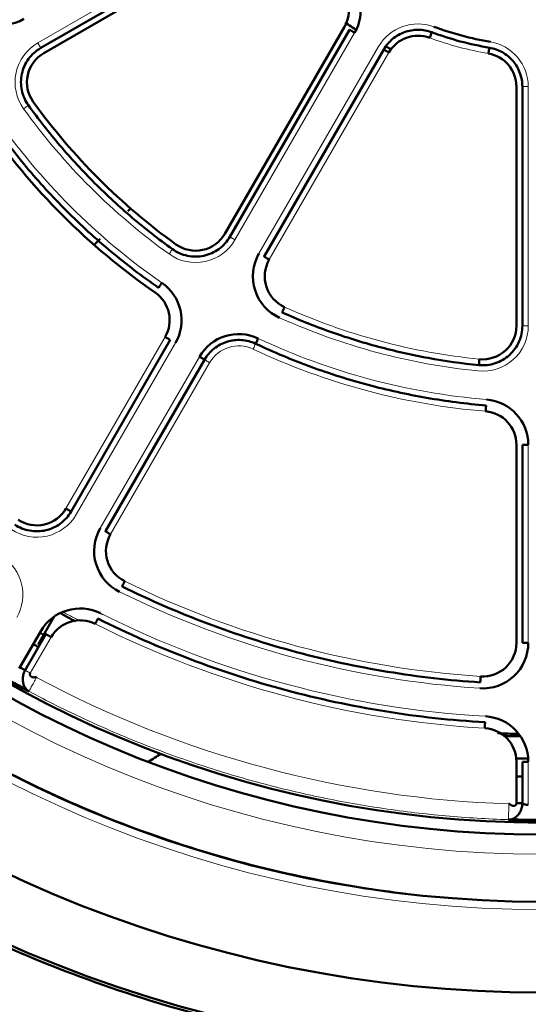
# Model space of a CAD drawing. Header units: millimetres. Extents: x 5 to 579, y 5 to 290.
# Tile 28 of 85: x 236 to 242, y 145 to 158. Entities that reach past the tile are written whole.
import ezdxf

# ---------------------------------------------------------------- set-up
doc = ezdxf.new("R2010")
doc.units = ezdxf.units.MM
doc.layers.add('1', color=7, linetype='Continuous', true_color=0xffffff)

msp = doc.modelspace()

# ---------------------------------------------------------------- linework, layer by layer
at = {"layer": '1', "color": 2, "linetype": 'Continuous', "lineweight": 13}
for p, q in [((235.93854, 157.57022), (238.55856, 159.08289)), ((239.94359, 157.69787), (238.43091, 155.07784)), ((238.73402, 154.90284), (240.24669, 157.52287)), ((238.86392, 154.82784), (240.3766, 157.44787)), ((242.13867, 157.01591), (242.13867, 153.99057)), ((237.54786, 153.84835), (236.29445, 151.67738)), ((237.67777, 153.77336), (236.42436, 151.60238)), ((236.72746, 151.42738), (237.98088, 153.59835)), ((236.85737, 151.35238), (238.11078, 153.52336)), ((242.13867, 152.48428), (242.13867, 149.97746)), ((235.84301, 149.59546), (236.10595, 150.05089)), ((242.13867, 148.47463), (242.13867, 147.92796))]:
    msp.add_line(p, q, dxfattribs=at)
at = {"layer": '1', "color": 7, "linetype": 'Continuous', "lineweight": 50}
for p, q in [((235.97604, 157.50526), (238.59606, 159.01794)), ((238.63356, 158.95299), (236.01354, 157.44031)), ((238.30101, 155.15284), (239.81368, 157.77287)), ((239.87863, 157.73537), (238.36596, 155.11534)), ((238.79897, 154.86534), (240.31164, 157.48537)), ((241.98867, 153.99057), (241.98867, 157.01591)), ((242.06367, 157.01591), (242.06367, 153.99057)), ((237.07525, 155.44041), (237.11031, 155.47547)), ((236.64971, 155.01487), (236.72497, 155.09013)), ((237.61281, 153.81086), (236.3594, 151.63988)), ((236.79242, 151.38988), (238.04583, 153.56086)), ((241.98867, 149.97746), (241.98867, 152.48428)), ((242.06367, 152.48428), (242.06367, 149.97746)), ((235.94206, 149.95719), (236.14622, 150.31081)), ((235.70272, 149.65247), (235.97605, 150.1259)), ((236.041, 150.08839), (235.77806, 149.63296)), ((241.98867, 147.94874), (241.98867, 148.47463)), ((242.06367, 148.47463), (242.06367, 147.94874))]:
    msp.add_line(p, q, dxfattribs=at)
msp.add_circle((242.31367, 161.45297), 13.9, dxfattribs=at)
for centre, radius, start, end in [((242.31367, 161.45297), 14.75, 90, 270), ((242.31367, 161.45297), 13.75, 90, 270), ((242.31367, 161.45297), 16.70868, 180, 0), ((242.31367, 161.45297), 15.89931, 180, 0), ((239.44562, 157.98537), 0.575, 330, 50.405932), ((239.44562, 157.98537), 0.425, 330, 50.405932), ((235.47604, 158.37129), 0.575, 204.26083, 300), ((242.31367, 161.45297), 4.39827, 235.525772, 237.883877), ((242.31367, 161.45297), 3.925, 249.594068, 260.405932), ((240.74466, 157.23537), 0.425, 69.594068, 150), ((242.31367, 161.45297), 4, 249.594068, 260.405932), ((242.31367, 161.45297), 4.39827, 243.455024, 244.277604), ((236.22604, 157.07225), 0.425, 120, 215.73917), ((241.56367, 157.01591), 0.425, 0, 80.405932), ((242.31367, 161.45297), 7.925, 215.73917, 234.26083), ((242.31367, 161.45297), 8.575, 214.780192, 235.219808), ((237.93295, 155.36534), 0.425, 234.26083, 330), ((239.23199, 154.61534), 0.575, 150, 245.73917), ((239.23199, 154.61534), 0.425, 150, 245.73917), ((237.1798, 154.06086), 0.575, 330, 55.219808), ((237.1798, 154.06086), 0.425, 330, 55.219808), ((241.56367, 153.99057), 0.425, 264.26083, 0), ((238.47884, 153.31086), 0.575, 64.780192, 150), ((241.56367, 152.48428), 0.575, 0, 85.219808), ((241.56367, 152.48428), 0.425, 0, 85.219808), ((235.92639, 151.88988), 0.425, 236.260665, 330), ((237.22543, 151.13988), 0.575, 150, 243.739335), ((237.22543, 151.13988), 0.425, 150, 243.739335), ((236.47401, 149.83839), 0.575, 63.307362, 150), ((236.47401, 149.83839), 0.425, 63.307362, 150), ((242.31359, 161.45295), 13.16967, 240.761859, 241.08798), ((241.56367, 149.97746), 0.575, 266.260665, 0), ((241.56367, 149.97746), 0.425, 266.260665, 0), ((242.31367, 161.45297), 13.50649, 240.741562, 241.059375), ((241.56367, 148.47463), 0.575, 0, 86.692638), ((241.56367, 148.47463), 0.425, 0, 86.692638), ((236.06367, 150.62766), 2.5, 300.568847, 304.846659), ((242.31367, 161.45297), 12.94, 268.554375, 269.22375), ((242.31359, 161.45295), 13.16967, 268.585934, 268.912056), ((242.31367, 161.45297), 13.50649, 268.619062, 268.936875), ((242.31367, 161.45297), 13.72587, 269.258692, 270)]:
    msp.add_arc(centre, radius, start, end, dxfattribs=at)
at = {"layer": '1', "color": 2, "linetype": 'Continuous', "lineweight": 13}
for centre, radius, start, end in [((242.31367, 161.45297), 14.85, 180, 0), ((242.31367, 161.45297), 14.15, 180, 0), ((240.74466, 157.23537), 0.575, 69.594068, 150), ((242.31367, 161.45297), 4.075, 249.594068, 260.405932), ((236.22604, 157.07225), 0.575, 120, 215.73917), ((241.56367, 157.01591), 0.575, 0, 80.405932), ((242.31367, 161.45297), 8.075, 215.73917, 234.26083), ((242.31367, 161.45297), 8.425, 214.780192, 235.219808), ((237.93295, 155.36534), 0.575, 234.26083, 330), ((242.31367, 161.45297), 7.925, 245.73917, 264.26083), ((242.31367, 161.45297), 8.075, 245.73917, 264.26083), ((241.56367, 153.99057), 0.575, 264.26083, 0), ((238.47884, 153.31086), 0.425, 64.780192, 150), ((242.31367, 161.45297), 8.425, 244.780192, 265.219808), ((242.31367, 161.45297), 8.575, 244.780192, 265.219808), ((235.92639, 151.88988), 0.575, 236.260665, 330), ((235.17498, 150.58839), 0.575, 330, 56.692638), ((242.31367, 161.45297), 11.925, 243.739335, 266.260665), ((242.31367, 161.45297), 12.075, 243.739335, 266.260665), ((242.31367, 161.45297), 12.43015, 242.96095, 243.457225), ((242.31367, 161.45297), 12.425, 243.307362, 266.692638), ((242.31367, 161.45297), 12.575, 243.307362, 266.692638), ((242.31367, 161.45297), 13.51828, 241.780188, 268.219812)]:
    msp.add_arc(centre, radius, start, end, dxfattribs=at)
at = {"layer": '1', "color": 7, "linetype": 'Continuous', "lineweight": 50}
for points in [[(225.56367, 161.45297), (225.56367, 160.90505), (225.61753, 159.80844), (225.8591, 158.17998), (226.25915, 156.58288), (226.81381, 155.03272), (227.51774, 153.54438), (228.36416, 152.13221), (229.34493, 150.8098), (230.45059, 149.58989), (231.6705, 148.48423), (232.99291, 147.50347), (234.40508, 146.65704), (235.89342, 145.95311), (237.44358, 145.39845), (239.04065, 144.99841), (240.66924, 144.75683), (242.31367, 144.67605), (243.9581, 144.75683), (245.58669, 144.99841), (247.18375, 145.39845), (248.73392, 145.95311), (250.22226, 146.65704), (251.63443, 147.50347), (252.95684, 148.48423), (254.17675, 149.58989), (255.28241, 150.8098), (256.26318, 152.13221), (257.1096, 153.54438), (257.81353, 155.03272), (258.36819, 156.58288), (258.76823, 158.17998), (259.00981, 159.80844), (259.06367, 160.90505), (259.06367, 161.45297)], [(240.31165, 157.48537), (240.34073, 157.53575), (240.41735, 157.62703), (240.57182, 157.71552), (240.74725, 157.74578), (240.86447, 157.72427), (240.91899, 157.70399)], [(240.91899, 157.70399), (240.91899, 157.70399), (240.91763, 157.70033), (240.91181, 157.68469), (240.90312, 157.66132), (240.89624, 157.64284), (240.89284, 157.6337)], [(235.82019, 156.7802), (235.77982, 156.83631), (235.72202, 156.96712), (235.72286, 157.1804), (235.80973, 157.37519), (235.91618, 157.47071), (235.97604, 157.50526)], [(241.647, 157.50892), (241.70436, 157.49922), (241.81663, 157.45924), (241.95343, 157.34532), (242.04295, 157.19145), (242.06367, 157.07409), (242.06367, 157.01591)], [(237.6409, 154.9595), (237.46602, 155.08534), (237.12628, 155.35129), (236.65066, 155.78996), (236.21199, 156.26558), (235.94604, 156.60533), (235.82019, 156.7802)], [(235.33222, 156.60432), (235.47632, 156.39684), (235.78319, 155.99452), (236.29529, 155.4346), (236.85521, 154.9225), (237.25754, 154.61562), (237.46502, 154.47153)], [(238.36596, 155.11534), (238.3314, 155.05548), (238.23589, 154.94903), (238.0411, 154.86217), (237.82782, 154.86132), (237.697, 154.91913), (237.6409, 154.9595)], [(237.46501, 154.47152), (237.46502, 154.47153), (237.46724, 154.47473), (237.47676, 154.48844), (237.49098, 154.50892), (237.50224, 154.52512), (237.5078, 154.53313)], [(241.51367, 153.49307), (241.2993, 153.51462), (240.8721, 153.57507), (240.24086, 153.71715), (239.62315, 153.90972), (239.22296, 154.07097), (239.02654, 154.1595)], [(242.06367, 153.99057), (242.06367, 153.92145), (242.03418, 153.7815), (241.90892, 153.60888), (241.72464, 153.50151), (241.58244, 153.48616), (241.51367, 153.49307)], [(238.69189, 153.7632), (238.63614, 153.78945), (238.51363, 153.8214), (238.32594, 153.79907), (238.15904, 153.71034), (238.07664, 153.61422), (238.04583, 153.56086)], [(238.69189, 153.7632), (238.92041, 153.65556), (239.38734, 153.46057), (240.11079, 153.23172), (240.85175, 153.06819), (241.35361, 153.00359), (241.60534, 152.98254)], [(241.51367, 153.49307), (241.51367, 153.49308), (241.51406, 153.49696), (241.51573, 153.51356), (241.51822, 153.53837), (241.52019, 153.55799), (241.52117, 153.5677)], [(236.3594, 151.63988), (236.32556, 151.58126), (236.23259, 151.47674), (236.04317, 151.38927), (235.83459, 151.38391), (235.70498, 151.4365), (235.64868, 151.4741)], [(241.53106, 149.47852), (241.13898, 149.50415), (240.35681, 149.594), (239.20284, 149.8432), (238.07887, 150.20437), (237.35656, 150.51764), (237.0042, 150.69149)], [(236.69862, 150.28511), (236.69861, 150.28511), (236.69686, 150.28162), (236.68937, 150.26671), (236.67817, 150.24444), (236.66931, 150.22682), (236.66493, 150.2181)], [(236.69862, 150.28511), (237.0783, 150.09421), (237.85773, 149.75092), (239.07281, 149.35794), (240.3216, 149.09073), (241.16825, 148.99831), (241.59252, 148.97379)], [(236.01255, 150.07929), (235.99654, 150.08816), (235.98054, 150.09706), (235.96457, 150.106)], [(241.53106, 149.47852), (241.53106, 149.47853), (241.53131, 149.48242), (241.5324, 149.49907), (241.53403, 149.52395), (241.53532, 149.54363), (241.53595, 149.55336)], [(241.74866, 148.8355), (241.83527, 148.83162), (241.92192, 148.82863), (242.0086, 148.82654)]]:
    msp.add_open_spline(points, degree=3, dxfattribs=at)
for points, knots in [([(240.59408, 146.80355), (240.20586, 146.84913), (239.34229, 146.98547), (238.02509, 147.31541), (236.66001, 147.80384), (235.34939, 148.42372), (234.10583, 149.16908), (232.94132, 150.03274), (231.86708, 151.00638), (230.89343, 152.08063), (230.02978, 153.24514), (229.28442, 154.4887), (228.66454, 155.7993), (228.17611, 157.16447), (227.70669, 159.03798), (227.56367, 160.48721), (227.56367, 161.45297)], [0, 0, 0, 0, 0.05468854, 0.12222241, 0.18975627, 0.25729014, 0.32482401, 0.39235788, 0.45989175, 0.52742562, 0.59495948, 0.66249335, 0.73002722, 0.79756109, 0.86509496, 1, 1, 1, 1]), ([(239.94358, 157.69787), (239.93933, 157.70032), (239.93508, 157.70278), (239.92674, 157.70759), (239.92266, 157.70995), (239.9148, 157.71449), (239.91103, 157.71666), (239.90396, 157.72074), (239.90066, 157.72265), (239.89465, 157.72612), (239.89194, 157.72768), (239.88722, 157.73041), (239.8852, 157.73157), (239.88195, 157.73345), (239.88071, 157.73417), (239.87906, 157.73512), (239.87864, 157.73537), (239.87864, 157.73536)], [0, 0, 0, 0, 0.12524183, 0.12524183, 0.25048366, 0.25048366, 0.3757255, 0.3757255, 0.50096733, 0.50096733, 0.62620916, 0.62620916, 0.75145099, 0.75145099, 0.87669283, 0.87669283, 1, 1, 1, 1]), ([(240.3766, 157.44787), (240.37235, 157.45032), (240.3681, 157.45278), (240.35976, 157.45759), (240.35567, 157.45995), (240.34781, 157.46449), (240.34405, 157.46666), (240.33698, 157.47074), (240.33368, 157.47265), (240.32766, 157.47612), (240.32495, 157.47768), (240.32023, 157.48041), (240.31822, 157.48157), (240.31496, 157.48345), (240.31372, 157.48417), (240.31208, 157.48512), (240.31165, 157.48537), (240.31165, 157.48536)], [0, 0, 0, 0, 0.12524183, 0.12524183, 0.25048366, 0.25048366, 0.3757255, 0.3757255, 0.50096733, 0.50096733, 0.62620916, 0.62620916, 0.75145099, 0.75145099, 0.87669283, 0.87669283, 1, 1, 1, 1]), ([(241.6345, 157.43497), (241.63613, 157.44459), (241.63942, 157.46403), (241.64357, 157.48861), (241.64635, 157.50505), (241.647, 157.50892), (241.647, 157.50892)], [0, 0, 0, 0, 0.25024982, 0.50049963, 0.75074945, 1, 1, 1, 1]), ([(238.79897, 154.86534), (238.79902, 154.86531), (238.79943, 154.86507), (238.80105, 154.86414), (238.80229, 154.86343), (238.80554, 154.86155), (238.80756, 154.86038), (238.81228, 154.85766), (238.81499, 154.85609), (238.821, 154.85262), (238.8243, 154.85072), (238.83137, 154.84663), (238.83514, 154.84446), (238.843, 154.83992), (238.84708, 154.83756), (238.85542, 154.83275), (238.85967, 154.83029), (238.86392, 154.82784)], [0, 0, 0, 0, 0.11950619, 0.11950619, 0.24529102, 0.24529102, 0.37107585, 0.37107585, 0.49686068, 0.49686068, 0.62264551, 0.62264551, 0.74843034, 0.74843034, 0.87421517, 0.87421517, 1, 1, 1, 1]), ([(239.05736, 154.22787), (239.05335, 154.21898), (239.04524, 154.201), (239.035, 154.17827), (239.02815, 154.16308), (239.02654, 154.1595), (239.02654, 154.1595)], [0, 0, 0, 0, 0.25024982, 0.50049963, 0.75074945, 1, 1, 1, 1]), ([(237.61281, 153.81086), (237.61277, 153.81088), (237.61235, 153.81112), (237.61074, 153.81205), (237.6095, 153.81277), (237.60624, 153.81465), (237.60423, 153.81581), (237.59951, 153.81854), (237.5968, 153.8201), (237.59078, 153.82357), (237.58748, 153.82548), (237.58041, 153.82956), (237.57665, 153.83174), (237.56879, 153.83627), (237.5647, 153.83863), (237.55637, 153.84345), (237.55211, 153.8459), (237.54786, 153.84836)], [0, 0, 0, 0, 0.11950619, 0.11950619, 0.24529102, 0.24529102, 0.37107585, 0.37107585, 0.49686068, 0.49686068, 0.62264551, 0.62264551, 0.74843034, 0.74843034, 0.87421517, 0.87421517, 1, 1, 1, 1]), ([(238.72384, 153.83105), (238.71969, 153.82222), (238.71128, 153.80438), (238.70066, 153.78183), (238.69356, 153.76675), (238.69189, 153.7632), (238.69189, 153.7632)], [0, 0, 0, 0, 0.25024982, 0.50049963, 0.75074945, 1, 1, 1, 1]), ([(238.04583, 153.56086), (238.04578, 153.56088), (238.04537, 153.56112), (238.04375, 153.56205), (238.04251, 153.56277), (238.03926, 153.56465), (238.03724, 153.56581), (238.03252, 153.56854), (238.02981, 153.5701), (238.0238, 153.57357), (238.0205, 153.57548), (238.01343, 153.57956), (238.00966, 153.58174), (238.0018, 153.58627), (237.99772, 153.58863), (237.98938, 153.59345), (237.98513, 153.5959), (237.98088, 153.59836)], [0, 0, 0, 0, 0.11950619, 0.11950619, 0.24529102, 0.24529102, 0.37107585, 0.37107585, 0.49686068, 0.49686068, 0.62264551, 0.62264551, 0.74843034, 0.74843034, 0.87421517, 0.87421517, 1, 1, 1, 1]), ([(241.59909, 152.9078), (241.5999, 152.91752), (241.60154, 152.93717), (241.60362, 152.96202), (241.60501, 152.97863), (241.60534, 152.98254), (241.60534, 152.98253)], [0, 0, 0, 0, 0.25024982, 0.50049963, 0.75074945, 1, 1, 1, 1]), ([(242.13867, 152.48428), (242.13376, 152.48428), (242.12885, 152.48428), (242.11922, 152.48428), (242.1145, 152.48428), (242.10543, 152.48428), (242.10108, 152.48428), (242.09292, 152.48428), (242.08911, 152.48428), (242.08217, 152.48428), (242.07904, 152.48428), (242.07358, 152.48428), (242.07126, 152.48428), (242.0675, 152.48428), (242.06607, 152.48428), (242.06417, 152.48428), (242.06367, 152.48428), (242.06367, 152.48428)], [0, 0, 0, 0, 0.12524183, 0.12524183, 0.25048366, 0.25048366, 0.3757255, 0.3757255, 0.50096733, 0.50096733, 0.62620916, 0.62620916, 0.75145099, 0.75145099, 0.87669283, 0.87669283, 1, 1, 1, 1]), ([(236.29445, 151.67738), (236.2987, 151.67493), (236.30295, 151.67248), (236.31129, 151.66766), (236.31538, 151.6653), (236.32324, 151.66077), (236.327, 151.65859), (236.33407, 151.65451), (236.33737, 151.6526), (236.34339, 151.64913), (236.3461, 151.64757), (236.35082, 151.64484), (236.35283, 151.64368), (236.35609, 151.6418), (236.35733, 151.64108), (236.35897, 151.64013), (236.3594, 151.63989), (236.3594, 151.63989)], [0, 0, 0, 0, 0.12524183, 0.12524183, 0.25048366, 0.25048366, 0.3757255, 0.3757255, 0.50096733, 0.50096733, 0.62620916, 0.62620916, 0.75145099, 0.75145099, 0.87669283, 0.87669283, 1, 1, 1, 1]), ([(236.79242, 151.38988), (236.79246, 151.38986), (236.79288, 151.38962), (236.79449, 151.38868), (236.79573, 151.38797), (236.79899, 151.38609), (236.801, 151.38493), (236.80572, 151.3822), (236.80843, 151.38064), (236.81445, 151.37716), (236.81775, 151.37526), (236.82482, 151.37118), (236.82859, 151.369), (236.83644, 151.36447), (236.84053, 151.36211), (236.84887, 151.35729), (236.85312, 151.35484), (236.85737, 151.35238)], [0, 0, 0, 0, 0.11950619, 0.11950619, 0.24529102, 0.24529102, 0.37107585, 0.37107585, 0.49686068, 0.49686068, 0.62264551, 0.62264551, 0.74843034, 0.74843034, 0.87421517, 0.87421517, 1, 1, 1, 1]), ([(237.03739, 150.75875), (237.03307, 150.75), (237.02434, 150.73231), (237.01331, 150.70996), (237.00594, 150.69501), (237.0042, 150.69149), (237.0042, 150.69149)], [0, 0, 0, 0, 0.25024982, 0.50049963, 0.75074945, 1, 1, 1, 1]), ([(236.23493, 150.3479), (236.24019, 150.345), (236.25642, 150.33607), (236.27247, 150.32726), (236.28864, 150.31839), (236.294, 150.31545), (236.30469, 150.30959), (236.30998, 150.3067), (236.32563, 150.29814), (236.34597, 150.28702), (236.36529, 150.27647), (236.38409, 150.26621), (236.39323, 150.26123), (236.40432, 150.25517), (236.40651, 150.25398), (236.41062, 150.25174), (236.41253, 150.25069), (236.41442, 150.24966)], [0, 0, 0, 0, 0.08009076, 0.24817212, 0.24817212, 0.33221279, 0.33221279, 0.41625347, 0.41625347, 0.58433482, 0.75241617, 0.75241617, 0.92049752, 0.92049752, 0.96251786, 0.96251786, 1, 1, 1, 1]), ([(236.10595, 150.05089), (236.1017, 150.05335), (236.09745, 150.0558), (236.08911, 150.06062), (236.08503, 150.06298), (236.07717, 150.06751), (236.0734, 150.06969), (236.06633, 150.07377), (236.06303, 150.07568), (236.05702, 150.07915), (236.05431, 150.08071), (236.04959, 150.08344), (236.04757, 150.0846), (236.04432, 150.08648), (236.04308, 150.0872), (236.04143, 150.08815), (236.041, 150.08839), (236.04101, 150.08839)], [0, 0, 0, 0, 0.12524183, 0.12524183, 0.25048366, 0.25048366, 0.3757255, 0.3757255, 0.50096733, 0.50096733, 0.62620916, 0.62620916, 0.75145099, 0.75145099, 0.87669283, 0.87669283, 1, 1, 1, 1]), ([(242.06367, 149.97746), (242.06372, 149.97746), (242.0642, 149.97746), (242.06607, 149.97746), (242.0675, 149.97746), (242.07126, 149.97746), (242.07358, 149.97746), (242.07904, 149.97746), (242.08217, 149.97746), (242.08911, 149.97746), (242.09292, 149.97746), (242.10108, 149.97746), (242.10543, 149.97746), (242.1145, 149.97746), (242.11922, 149.97746), (242.12885, 149.97746), (242.13376, 149.97746), (242.13867, 149.97746)], [0, 0, 0, 0, 0.11950619, 0.11950619, 0.24529102, 0.24529102, 0.37107585, 0.37107585, 0.49686068, 0.49686068, 0.62264551, 0.62264551, 0.74843034, 0.74843034, 0.87421517, 0.87421517, 1, 1, 1, 1]), ([(235.77806, 149.63296), (235.77648, 149.63023), (235.77348, 149.62473), (235.76814, 149.61379), (235.76091, 149.59615), (235.75397, 149.57247), (235.74922, 149.54545), (235.74708, 149.51419), (235.74946, 149.48504), (235.75752, 149.45148), (235.768, 149.42612), (235.78139, 149.40609), (235.78975, 149.39586), (235.7963, 149.38871), (235.80315, 149.38248), (235.8095, 149.37728), (235.81461, 149.37332), (235.81905, 149.37018), (235.82337, 149.36751), (235.82579, 149.36616), (235.82703, 149.36549)], [0, 0, 0, 0, 0.03539992, 0.07034527, 0.1359325, 0.24665324, 0.34002568, 0.42669968, 0.56266262, 0.61495281, 0.74631311, 0.81465431, 0.84216241, 0.87325749, 0.90913278, 0.92941931, 0.9516946, 0.9755128, 0.98756556, 1, 1, 1, 1]), ([(235.84301, 149.59546), (235.84177, 149.59332), (235.83981, 149.5887), (235.83869, 149.58154), (235.83922, 149.57463), (235.84112, 149.56821), (235.84412, 149.56242), (235.84799, 149.55736), (235.85248, 149.55307), (235.85741, 149.54956), (235.86258, 149.54681), (235.86785, 149.54475), (235.8731, 149.54331), (235.87823, 149.5424), (235.88319, 149.54191), (235.88793, 149.54177), (235.89245, 149.54187), (235.89673, 149.54213), (235.90079, 149.54247), (235.90465, 149.54284), (235.90831, 149.54315), (235.91178, 149.54332), (235.91509, 149.54325), (235.91829, 149.54281), (235.92055, 149.54198), (235.92148, 149.54148)], [0, 0, 0, 0, 0.04176792, 0.08283676, 0.12489329, 0.16890988, 0.21527425, 0.26398128, 0.31478604, 0.36730141, 0.42105537, 0.47552497, 0.53015688, 0.58438077, 0.63761897, 0.68929309, 0.73882866, 0.7856581, 0.82922448, 0.86898675, 0.90443417, 0.93512764, 0.96082283, 0.98183642, 1, 1, 1, 1]), ([(235.82703, 149.36549), (235.82664, 149.36565), (235.82588, 149.36597), (235.82471, 149.36646), (235.82353, 149.36696), (235.82232, 149.36746), (235.8211, 149.36798), (235.81986, 149.36852), (235.8186, 149.36906), (235.81733, 149.36961), (235.81603, 149.37017), (235.81472, 149.37074), (235.81339, 149.37133), (235.81204, 149.37192), (235.81068, 149.37253), (235.8093, 149.37314), (235.8079, 149.37377), (235.80648, 149.37441), (235.80504, 149.37505), (235.80359, 149.37571), (235.80211, 149.37638), (235.80062, 149.37706), (235.79911, 149.37775), (235.79759, 149.37845), (235.79604, 149.37917), (235.79448, 149.37989), (235.7929, 149.38062), (235.79131, 149.38137), (235.78969, 149.38212), (235.78806, 149.38289), (235.78302, 149.38526), (235.77426, 149.38943), (235.7612, 149.39577), (235.74742, 149.40259), (235.733, 149.40984), (235.71808, 149.41745), (235.70275, 149.42538), (235.68702, 149.43363), (235.67476, 149.44014), (235.66624, 149.4447), (235.66158, 149.4472), (235.65692, 149.44972), (235.65224, 149.45225), (235.64756, 149.45479), (235.64288, 149.45734), (235.63818, 149.45991), (235.63348, 149.46248), (235.62877, 149.46508), (235.62405, 149.46768), (235.61932, 149.4703), (235.61459, 149.47293), (235.60985, 149.47557), (235.60668, 149.47734), (235.6051, 149.47823)], [0, 0, 0, 0, 0.00871413, 0.01741809, 0.02611264, 0.03479859, 0.04347672, 0.05214782, 0.06081268, 0.0694721, 0.07812686, 0.08677777, 0.09542563, 0.10407123, 0.11271538, 0.12135886, 0.13000249, 0.13864706, 0.14729337, 0.15594223, 0.16459442, 0.17325075, 0.18191202, 0.19057901, 0.19925252, 0.20793335, 0.21662228, 0.2253201, 0.23402759, 0.24274555, 0.25147474, 0.31402248, 0.376463, 0.43909559, 0.50221677, 0.56470866, 0.62691171, 0.68911495, 0.75160737, 0.76945607, 0.78726251, 0.8050331, 0.82277428, 0.84049253, 0.85819434, 0.87588624, 0.89357476, 0.91126643, 0.92896777, 0.94668531, 0.96442555, 0.98219497, 1, 1, 1, 1]), ([(241.58819, 148.89892), (241.58875, 148.90866), (241.58989, 148.92835), (241.59133, 148.95323), (241.59229, 148.96987), (241.59251, 148.97379), (241.59251, 148.97379)], [0, 0, 0, 0, 0.25024982, 0.50049963, 0.75074945, 1, 1, 1, 1]), ([(242.02854, 148.79626), (242.02151, 148.79641), (242.00195, 148.79681), (241.98265, 148.79722), (241.96421, 148.79762), (241.95809, 148.79776), (241.9459, 148.79803), (241.93988, 148.79817), (241.92205, 148.79858), (241.89887, 148.79912), (241.87687, 148.79965), (241.85546, 148.80017), (241.84505, 148.80042), (241.83242, 148.80072), (241.82992, 148.80078), (241.82681, 148.80085), (241.82617, 148.80087), (241.82553, 148.80088)], [0, 0, 0, 0, 0.09497659, 0.26526181, 0.26526181, 0.35040443, 0.35040443, 0.43554704, 0.43554704, 0.60583227, 0.7761175, 0.7761175, 0.94640272, 0.94640272, 0.98897403, 0.98897403, 1, 1, 1, 1]), ([(242.13867, 148.47463), (242.13376, 148.47463), (242.12885, 148.47463), (242.11922, 148.47463), (242.1145, 148.47463), (242.10543, 148.47463), (242.10108, 148.47463), (242.09292, 148.47463), (242.08911, 148.47463), (242.08217, 148.47463), (242.07904, 148.47463), (242.07358, 148.47463), (242.07126, 148.47463), (242.0675, 148.47463), (242.06607, 148.47463), (242.06417, 148.47463), (242.06367, 148.47463), (242.06367, 148.47463)], [0, 0, 0, 0, 0.12524183, 0.12524183, 0.25048366, 0.25048366, 0.3757255, 0.3757255, 0.50096733, 0.50096733, 0.62620916, 0.62620916, 0.75145099, 0.75145099, 0.87669283, 0.87669283, 1, 1, 1, 1]), ([(241.88752, 147.74159), (241.88893, 147.74154), (241.8917, 147.74151), (241.89675, 147.74166), (241.90212, 147.74217), (241.90858, 147.74303), (241.91672, 147.74434), (241.92574, 147.74633), (241.93495, 147.74925), (241.94737, 147.75392), (241.96893, 147.76458), (241.99072, 147.7813), (242.01448, 147.80633), (242.03112, 147.83039), (242.04489, 147.85854), (242.05428, 147.88431), (242.06012, 147.90829), (242.06267, 147.92718), (242.06352, 147.93932), (242.06367, 147.94558), (242.06367, 147.94874)], [0, 0, 0, 0, 0.01243001, 0.02448129, 0.04829218, 0.07047562, 0.09075188, 0.1266858, 0.15778073, 0.18527841, 0.25363969, 0.38501863, 0.43731658, 0.57329353, 0.65997674, 0.75335844, 0.8640856, 0.92966675, 0.96460676, 1, 1, 1, 1]), ([(241.98867, 147.94874), (241.98867, 147.94636), (241.98811, 147.94159), (241.98571, 147.93507), (241.98208, 147.92948), (241.97755, 147.92491), (241.97238, 147.92134), (241.96681, 147.91876), (241.96104, 147.91711), (241.95525, 147.9163), (241.94957, 147.91624), (241.9441, 147.91682), (241.93891, 147.91794), (241.93404, 147.91947), (241.92951, 147.92131), (241.92531, 147.92338), (241.92143, 147.92557), (241.91783, 147.92784), (241.91447, 147.9301), (241.91132, 147.93232), (241.90832, 147.93444), (241.90545, 147.93642), (241.90266, 147.93819), (241.89987, 147.93968), (241.89699, 147.94081), (241.89473, 147.94119), (241.89372, 147.94122)], [0, 0, 0, 0, 0.0400654, 0.07941257, 0.11956547, 0.16144129, 0.20544431, 0.25162208, 0.29979754, 0.34965742, 0.40080551, 0.45279487, 0.50514735, 0.5573663, 0.60894564, 0.65937589, 0.7081493, 0.75476231, 0.79871836, 0.83953104, 0.87672948, 0.90987364, 0.93859657, 0.96272428, 0.98261668, 1, 1, 1, 1]), ([(242.06367, 147.94874), (242.06366, 147.94874), (242.05977, 147.94874), (242.04308, 147.94874), (242.01815, 147.94874), (241.99842, 147.94874), (241.98867, 147.94874)], [0, 0, 0, 0, 0.25, 0.5, 0.75, 1, 1, 1, 1]), ([(242.06367, 147.94874), (242.06367, 147.94865), (242.06368, 147.94847), (242.06372, 147.94818), (242.06379, 147.94788), (242.0639, 147.94756), (242.06404, 147.94723), (242.06423, 147.94688), (242.06447, 147.94652), (242.06475, 147.94614), (242.06509, 147.94574), (242.06549, 147.94533), (242.06595, 147.9449), (242.06648, 147.94445), (242.06709, 147.94399), (242.06777, 147.94351), (242.06852, 147.94302), (242.07028, 147.94196), (242.07328, 147.94045), (242.07776, 147.93866), (242.08185, 147.93724), (242.08527, 147.93619), (242.08815, 147.93539), (242.0908, 147.9347), (242.09351, 147.93405), (242.09627, 147.93343), (242.09908, 147.93284), (242.10192, 147.93229), (242.10479, 147.93176), (242.10768, 147.93127), (242.11058, 147.93081), (242.11348, 147.93038), (242.11637, 147.92998), (242.11926, 147.92962), (242.12212, 147.92928), (242.12497, 147.92898), (242.12778, 147.92872), (242.13056, 147.92848), (242.1333, 147.92827), (242.136, 147.9281), (242.13778, 147.92801), (242.13867, 147.92796)], [0, 0, 0, 0, 0.01178983, 0.02410138, 0.03693474, 0.05028999, 0.0641672, 0.07856644, 0.09348776, 0.10893121, 0.12489684, 0.14138468, 0.15839478, 0.17592716, 0.19398186, 0.2125589, 0.23165831, 0.25128011, 0.33518968, 0.4050773, 0.46093561, 0.50275937, 0.53301162, 0.56280259, 0.59213337, 0.62100514, 0.64941911, 0.67737657, 0.70487885, 0.73192737, 0.75852362, 0.78466915, 0.81036561, 0.83561473, 0.86041833, 0.88477835, 0.90869681, 0.93217587, 0.9552178, 0.97782499, 1, 1, 1, 1]), ([(242.13609, 147.72825), (242.13521, 147.72827), (242.13346, 147.72829), (242.13083, 147.72833), (242.12821, 147.72836), (242.1256, 147.7284), (242.12298, 147.72845), (242.12037, 147.72849), (242.11776, 147.72853), (242.11515, 147.72858), (242.11255, 147.72863), (242.10995, 147.72868), (242.10735, 147.72873), (242.10476, 147.72879), (242.10217, 147.72884), (242.09958, 147.7289), (242.09699, 147.72896), (242.09441, 147.72902), (242.09183, 147.72908), (242.08925, 147.72914), (242.08668, 147.72921), (242.08411, 147.72928), (242.08154, 147.72935), (242.07898, 147.72942), (242.07642, 147.72949), (242.07386, 147.72956), (242.0713, 147.72964), (242.06875, 147.72972), (242.0662, 147.7298), (242.06366, 147.72988), (242.05582, 147.73013), (242.04285, 147.73059), (242.0251, 147.73131), (242.00786, 147.73211), (241.99113, 147.73298), (241.97503, 147.73391), (241.95968, 147.7349), (241.9452, 147.73593), (241.93494, 147.73675), (241.92829, 147.73731), (241.92487, 147.73761), (241.92153, 147.73791), (241.91827, 147.73821), (241.91508, 147.73851), (241.91197, 147.73881), (241.90894, 147.73911), (241.90599, 147.73942), (241.90312, 147.73973), (241.90032, 147.74003), (241.89761, 147.74034), (241.89496, 147.74065), (241.8924, 147.74096), (241.88991, 147.74128), (241.88832, 147.74148), (241.88753, 147.74159)], [0, 0, 0, 0, 0.00859828, 0.01718764, 0.02576881, 0.03434251, 0.04290946, 0.05147039, 0.06002604, 0.06857712, 0.07712438, 0.08566855, 0.09421035, 0.10275053, 0.11128981, 0.11982894, 0.12836865, 0.13690966, 0.14545273, 0.15399857, 0.16254792, 0.17110152, 0.1796601, 0.18822438, 0.1967951, 0.20537297, 0.21395873, 0.2225531, 0.2311568, 0.23977055, 0.24839506, 0.31086319, 0.37305829, 0.43526945, 0.49778559, 0.56088217, 0.62350651, 0.68595525, 0.74852753, 0.76538961, 0.78221297, 0.79900327, 0.81576621, 0.83250752, 0.84923297, 0.86594831, 0.88265932, 0.89937178, 0.91609148, 0.9328242, 0.94957568, 0.96635167, 0.98315788, 1, 1, 1, 1])]:
    msp.add_open_spline(points, degree=3, knots=knots, dxfattribs=at)
at = {"layer": '1', "color": 2, "linetype": 'Continuous', "lineweight": 13}
for points, knots in [([(235.93854, 157.57022), (235.94099, 157.56597), (235.94344, 157.56171), (235.94826, 157.55338), (235.95062, 157.54929), (235.95515, 157.54143), (235.95733, 157.53767), (235.96141, 157.5306), (235.96332, 157.52729), (235.96679, 157.52128), (235.96835, 157.51857), (235.97108, 157.51385), (235.97224, 157.51184), (235.97412, 157.50858), (235.97484, 157.50734), (235.97579, 157.5057), (235.97603, 157.50527), (235.97603, 157.50527)], [0, 0, 0, 0, 0.12524183, 0.12524183, 0.25048366, 0.25048366, 0.3757255, 0.3757255, 0.50096733, 0.50096733, 0.62620916, 0.62620916, 0.75145099, 0.75145099, 0.87669283, 0.87669283, 1, 1, 1, 1]), ([(242.13867, 157.01591), (242.13376, 157.01591), (242.12885, 157.01591), (242.11922, 157.01591), (242.1145, 157.01591), (242.10543, 157.01591), (242.10108, 157.01591), (242.09292, 157.01591), (242.08911, 157.01591), (242.08217, 157.01591), (242.07904, 157.01591), (242.07358, 157.01591), (242.07126, 157.01591), (242.0675, 157.01591), (242.06607, 157.01591), (242.06417, 157.01591), (242.06367, 157.01591), (242.06367, 157.01591)], [0, 0, 0, 0, 0.12524183, 0.12524183, 0.25048366, 0.25048366, 0.3757255, 0.3757255, 0.50096733, 0.50096733, 0.62620916, 0.62620916, 0.75145099, 0.75145099, 0.87669283, 0.87669283, 1, 1, 1, 1]), ([(238.36596, 155.11534), (238.36601, 155.11531), (238.36642, 155.11507), (238.36804, 155.11414), (238.36928, 155.11343), (238.37253, 155.11155), (238.37454, 155.11038), (238.37927, 155.10766), (238.38198, 155.10609), (238.38799, 155.10262), (238.39129, 155.10072), (238.39836, 155.09663), (238.40213, 155.09446), (238.40998, 155.08992), (238.41407, 155.08756), (238.42241, 155.08275), (238.42666, 155.08029), (238.43091, 155.07784)], [0, 0, 0, 0, 0.11950619, 0.11950619, 0.24529102, 0.24529102, 0.37107585, 0.37107585, 0.49686068, 0.49686068, 0.62264551, 0.62264551, 0.74843034, 0.74843034, 0.87421517, 0.87421517, 1, 1, 1, 1]), ([(237.59709, 154.89862), (237.60279, 154.90654), (237.61431, 154.92255), (237.62887, 154.94278), (237.63861, 154.95631), (237.6409, 154.9595), (237.6409, 154.95949)], [0, 0, 0, 0, 0.25024982, 0.50049963, 0.75074945, 1, 1, 1, 1]), ([(242.06367, 153.99057), (242.06372, 153.99057), (242.0642, 153.99057), (242.06607, 153.99057), (242.0675, 153.99057), (242.07126, 153.99057), (242.07358, 153.99057), (242.07904, 153.99057), (242.08217, 153.99057), (242.08911, 153.99057), (242.09292, 153.99057), (242.10108, 153.99057), (242.10543, 153.99057), (242.1145, 153.99057), (242.11922, 153.99057), (242.12885, 153.99057), (242.13376, 153.99057), (242.13867, 153.99057)], [0, 0, 0, 0, 0.11950619, 0.11950619, 0.24529102, 0.24529102, 0.37107585, 0.37107585, 0.49686068, 0.49686068, 0.62264551, 0.62264551, 0.74843034, 0.74843034, 0.87421517, 0.87421517, 1, 1, 1, 1]), ([(235.77806, 149.63296), (235.7781, 149.63294), (235.77852, 149.6327), (235.78014, 149.63176), (235.78138, 149.63105), (235.78463, 149.62917), (235.78664, 149.62801), (235.79137, 149.62528), (235.79408, 149.62372), (235.80009, 149.62024), (235.80339, 149.61834), (235.81046, 149.61426), (235.81423, 149.61208), (235.82208, 149.60755), (235.82617, 149.60519), (235.83451, 149.60037), (235.83876, 149.59792), (235.84301, 149.59546)], [0, 0, 0, 0, 0.11950619, 0.11950619, 0.24529102, 0.24529102, 0.37107585, 0.37107585, 0.49686068, 0.49686068, 0.62264551, 0.62264551, 0.74843034, 0.74843034, 0.87421517, 0.87421517, 1, 1, 1, 1]), ([(235.92148, 149.54148), (235.90958, 149.51931), (235.88555, 149.47453), (235.8548, 149.41724), (235.8335, 149.37754), (235.82766, 149.36665), (235.82704, 149.3655), (235.82704, 149.36549), (235.82703, 149.36549)], [0, 0, 0, 0, 0.24999955, 0.49999909, 0.74999864, 0.99999818, 0.99999818, 1, 1, 1, 1]), ([(241.88752, 147.74159), (241.62388, 147.74978), (241.36048, 147.76558), (240.83504, 147.81234), (240.57299, 147.8433), (240.05111, 147.92027), (239.79128, 147.96628), (239.27471, 148.07321), (239.01796, 148.13413), (238.50841, 148.27066), (238.25561, 148.34628), (237.75478, 148.51196), (237.50675, 148.60203), (237.01631, 148.79631), (236.77389, 148.90052), (236.29546, 149.12275), (236.05945, 149.24077), (235.82703, 149.36549)], [0, 0, 0, 0, 0.125, 0.125, 0.25, 0.25, 0.375, 0.375, 0.5, 0.5, 0.625, 0.625, 0.75, 0.75, 0.875, 0.875, 1, 1, 1, 1]), ([(241.89372, 147.94122), (241.89294, 147.91607), (241.89136, 147.86527), (241.88934, 147.80029), (241.88794, 147.75526), (241.88756, 147.7429), (241.88752, 147.74159)], [0, 0, 0, 0, 0.25, 0.5, 0.75, 1, 1, 1, 1])]:
    msp.add_open_spline(points, degree=3, knots=knots, dxfattribs=at)
for points in [[(235.8202, 156.78021), (235.82019, 156.7802), (235.81703, 156.77792), (235.80348, 156.76817), (235.78324, 156.75361), (235.76724, 156.74209), (235.75932, 156.7364)], [(238.69189, 153.7632), (238.69188, 153.76319), (238.69022, 153.75966), (238.68311, 153.74456), (238.67249, 153.72201), (238.66409, 153.70417), (238.65993, 153.69534)], [(238.04582, 153.56086), (238.04583, 153.56085), (238.04921, 153.5589), (238.06366, 153.55056), (238.08525, 153.53809), (238.10233, 153.52823), (238.11078, 153.52336)], [(236.48503, 150.24821), (236.41353, 150.2854), (236.34238, 150.32328), (236.2716, 150.36184)], [(235.75846, 149.41597), (235.7102, 149.44225), (235.66211, 149.46881), (235.61417, 149.49567)], [(242.31367, 147.74676), (242.19956, 147.74676), (242.08544, 147.74819), (241.97133, 147.75104)]]:
    msp.add_open_spline(points, degree=3, dxfattribs=at)

doc.saveas('drawing.dxf')
